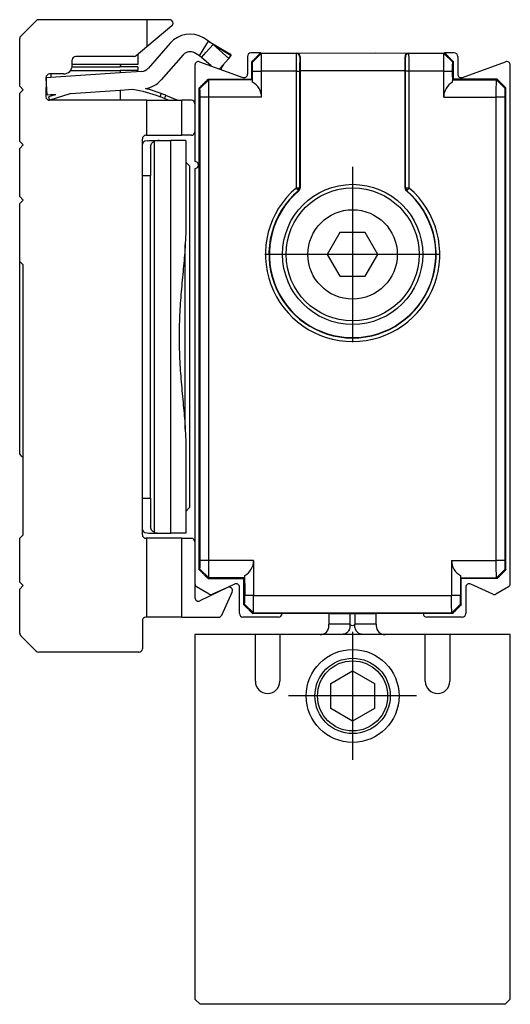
# Model space of a CAD drawing. Header units: millimetres. Extents: x -418 to 1025, y -151 to 443.
# Tile 30 of 52: x 265 to 293, y 4 to 60. Entities that reach past the tile are written whole.
import ezdxf

# ---------------------------------------------------------------- set-up
doc = ezdxf.new("R2010")
doc.units = ezdxf.units.MM
doc.linetypes.add('DOT_CENTER', pattern=[14, 12, -1, 0, -1])
doc.layers.add('1', color=7, linetype='Continuous')

# ---------------------------------------------------------------- blocks, each defined once
blk = doc.blocks.new('SOPORTE_SV2__34', base_point=(264.55, 24.248))
at = {"color": 7, "linetype": 'Continuous'}
for p, q in [((264.609, 59.406), (265.491, 60.289)), ((271.8, 60.348), (265.633, 60.348)), ((273.1, 60.348), (271.8, 60.348)), ((271.8, 60.348), (271.8, 58.796)), ((273.228, 59.994), (271.8, 58.796)), ((264.55, 56.548), (264.55, 59.265)), ((273.136, 59.01), (271.873, 57.567)), ((275.018, 58.618), (275.329, 59.131)), ((275.329, 59.131), (275.041, 59.305)), ((275.329, 59.131), (276.538, 58.398)), ((271.8, 58.796), (271.202, 58.294)), ((274.811, 58.276), (274.523, 58.45)), ((274.811, 58.276), (275.018, 58.618)), ((274.933, 58.193), (275.196, 58.486)), ((275.196, 58.486), (275.59, 58.925)), ((276.48, 58.131), (275.59, 58.925)), ((267.55, 57.748), (267.55, 58.048)), ((271.074, 58.248), (267.75, 58.248)), ((271.3, 58.376), (271.3, 57.798)), ((273.888, 58.351), (272.625, 56.908)), ((274.933, 58.193), (274.811, 58.276)), ((275.479, 57.706), (274.933, 58.193)), ((276.48, 58.131), (275.946, 57.536)), ((276.48, 58.131), (276.61, 58.307)), ((276.538, 58.398), (276.61, 58.307)), ((267.45, 57.448), (270.275, 57.448)), ((267.54, 57.648), (270.275, 57.648)), ((270.425, 57.798), (267.55, 57.798)), ((271.3, 57.648), (270.275, 57.648)), ((270.275, 57.448), (270.275, 57.314)), ((271.3, 57.448), (270.275, 57.448)), ((271.53, 57.398), (270.275, 57.314)), ((271.3, 57.798), (270.425, 57.798)), ((271.3, 57.648), (271.3, 57.448)), ((276.02, 57.543), (275.972, 57.566)), ((276.163, 57.778), (276.02, 57.543)), ((266.05, 57.048), (266.052, 57.034)), ((266.052, 57.034), (266.05, 55.948)), ((266.325, 57.052), (266.052, 57.034)), ((266.118, 56.036), (266.052, 57.034)), ((266.325, 57.248), (266.25, 57.248)), ((270.275, 57.314), (266.325, 57.052)), ((266.325, 57.248), (266.325, 57.052)), ((267.05, 57.248), (266.325, 57.248)), ((264.75, 56.348), (264.55, 56.548)), ((264.55, 56.148), (264.75, 56.348)), ((270.275, 56.312), (267.456, 56.125)), ((271.003, 56.36), (270.275, 56.312)), ((270.275, 56.312), (270.275, 55.748)), ((264.55, 53.398), (264.55, 56.148)), ((266.325, 56.05), (266.118, 56.036)), ((266.325, 55.981), (266.19, 55.938)), ((266.19, 55.938), (266.25, 55.748)), ((266.325, 55.771), (266.25, 55.748)), ((271.8, 55.748), (266.25, 55.748)), ((267.354, 56.094), (266.325, 55.771)), ((266.572, 56.058), (266.325, 55.981)), ((266.572, 56.058), (266.325, 56.05)), ((266.325, 56.05), (266.325, 55.981)), ((266.325, 55.771), (266.325, 55.748)), ((266.604, 56.068), (266.572, 56.058)), ((271.8, 53.748), (271.8, 55.748)), ((271.8, 55.748), (273.056, 55.748)), ((272.616, 56.141), (272.546, 55.954)), ((272.821, 55.845), (273.056, 55.748)), ((272.852, 55.919), (272.898, 56.03)), ((273.546, 55.76), (272.898, 56.03)), ((273.056, 55.748), (273.54, 55.748)), ((273.546, 55.76), (273.54, 55.748)), ((273.54, 55.748), (273.8, 55.748)), ((273.8, 53.748), (273.8, 55.748)), ((274.35, 55.748), (273.8, 55.748)), ((274.55, 55.548), (274.55, 53.948)), ((264.75, 53.198), (264.55, 53.398)), ((271.55, 53.247), (271.55, 53.548)), ((271.829, 53.443), (271.689, 53.407)), ((271.75, 53.748), (271.8, 53.748)), ((271.8, 53.748), (273.8, 53.748)), ((271.829, 53.443), (271.915, 53.448)), ((271.915, 53.448), (272.505, 53.448)), ((272.505, 53.448), (273.183, 53.448)), ((274.023, 53.448), (273.183, 53.448)), ((274.35, 53.748), (273.8, 53.748)), ((274.023, 53.448), (274.023, 48.209)), ((264.55, 52.998), (264.75, 53.198)), ((264.55, 50.248), (264.55, 52.998)), ((271.55, 51.448), (271.55, 53.247)), ((272.023, 53.048), (272.023, 51.448)), ((274.25, 51.998), (274.023, 52.225)), ((274.25, 51.998), (274.25, 32.498)), ((271.55, 33.048), (271.55, 51.448)), ((272.023, 33.048), (272.023, 51.448)), ((264.75, 50.048), (264.55, 50.248)), ((264.55, 49.848), (264.75, 50.048)), ((264.55, 46.548), (264.55, 49.848)), ((274.023, 48.209), (274, 47.512)), ((274, 36.983), (274, 47.512)), ((264.75, 46.348), (264.55, 46.548)), ((264.55, 42.248), (264.55, 46.548)), ((264.75, 30.948), (264.75, 46.348)), ((264.55, 35.548), (264.55, 42.248)), ((274, 36.983), (274.023, 36.286)), ((274.023, 36.286), (274.023, 31.048)), ((271.55, 31.248), (271.55, 33.048)), ((272.023, 33.048), (272.023, 31.448)), ((274.25, 32.498), (274.023, 32.27)), ((264.55, 30.748), (264.75, 30.948)), ((271.55, 30.948), (271.55, 31.248)), ((271.689, 31.088), (271.829, 31.052)), ((271.829, 31.052), (271.915, 31.048)), ((271.915, 31.048), (272.505, 31.048)), ((272.505, 31.048), (273.18, 31.048)), ((274.023, 31.048), (273.18, 31.048)), ((264.55, 28.248), (264.55, 30.748)), ((271.8, 30.748), (271.75, 30.748)), ((273.8, 30.748), (271.8, 30.748)), ((271.8, 26.248), (271.8, 30.748)), ((273.8, 26.248), (273.8, 30.748)), ((273.8, 30.748), (274.35, 30.748)), ((274.55, 30.548), (274.55, 28.151)), ((264.75, 28.048), (264.55, 28.248)), ((274.55, 28.151), (274.55, 27.361)), ((264.55, 27.848), (264.75, 28.048)), ((264.55, 25.33), (264.55, 27.848)), ((276.404, 27.945), (274.838, 27.181)), ((276.087, 26.366), (276.674, 27.684)), ((271.55, 26.048), (271.55, 24.448)), ((271.8, 26.248), (271.75, 26.248)), ((273.8, 26.248), (271.8, 26.248)), ((273.8, 26.248), (275.905, 26.248)), ((265.491, 24.306), (264.609, 25.189)), ((271.35, 24.248), (265.633, 24.248))]:
    blk.add_line(p, q, dxfattribs=at)
at = {"color": 3, "linetype": 'Continuous'}
for p, q in [((275.59, 58.925), (276.61, 58.307)), ((272.821, 55.845), (272.852, 55.919)), ((272.253, 31.088), (272.253, 53.407)), ((273.183, 50.102), (273.183, 53.448)), ((271.55, 51.448), (272.023, 51.448)), ((273.18, 31.048), (273.183, 50.102)), ((271.55, 33.048), (272.023, 33.048))]:
    blk.add_line(p, q, dxfattribs=at)
at = {"color": 7, "linetype": 'Continuous'}
for centre, radius, start, end in [((265.633, 60.148), 0.2, 90, 135), ((273.1, 60.148), 0.2, 310, 90), ((264.75, 59.265), 0.2, 135, 180), ((274.264, 58.022), 1.5, 58.8, 138.8), ((274.621, 57.964), 1.365, 44.7415, 58.761), ((274.264, 58.022), 0.5, 58.8, 138.8), ((267.75, 58.048), 0.2, 90, 180), ((271.074, 58.448), 0.2, 270, 310), ((267.05, 57.748), 0.5, 270, 360), ((270.425, 57.648), 0.15, 90, 180), ((271.496, 57.896), 0.5, 273.8, 318.8), ((266.25, 57.048), 0.2, 90, 180), ((271.496, 57.896), 1.5, 279.0954, 318.8), ((269.747, 48.46), 8, 69.5142, 80.9632), ((269.747, 48.46), 8.2, 69.5142, 75.977), ((266.25, 55.948), 0.2, 180, 270), ((269.747, 48.46), 8, 106.6368, 107.4), ((269.747, 48.46), 8, 67.4, 69.5142), ((269.747, 48.46), 8.2, 67.4, 69.5142), ((274.35, 55.548), 0.2, 360, 90), ((274.35, 53.948), 0.2, 270, 360), ((271.75, 53.548), 0.2, 90, 180), ((271.808, 53.163), 0.272, 115.9895, 161.8325), ((272.507, 52.634), 0.814, 90.1371, 108.2298), ((265.044, 35.911), 0.613, 216.3182, 241.3412), ((271.808, 31.332), 0.272, 198.1675, 244.0105), ((271.75, 30.948), 0.2, 180, 270), ((272.507, 31.861), 0.814, 251.7702, 269.8629), ((274.35, 30.548), 0.2, 360, 90), ((276.491, 27.765), 0.2, 336, 116), ((274.75, 27.361), 0.2, 180, 296), ((271.75, 26.048), 0.2, 90, 180), ((275.905, 26.448), 0.2, 270, 336), ((264.75, 25.33), 0.2, 180, 225), ((265.633, 24.448), 0.2, 225, 270), ((271.35, 24.448), 0.2, 270, 360)]:
    blk.add_arc(centre, radius, start, end, dxfattribs=at)
for points, knots in [([(272.023, 53.048), (272.025, 53.09), (272.028, 53.17), (272.069, 53.28), (272.147, 53.365), (272.216, 53.392), (272.253, 53.407)], [0, 0, 0, 0, 0.1284187, 0.2386804, 0.3451237, 0.4612568, 0.4612568, 0.4612568, 0.4612568]), ([(274, 47.512), (273.97, 47.11), (273.906, 46.267), (273.773, 44.987), (273.673, 43.634), (273.633, 42.248), (273.673, 40.861), (273.773, 39.508), (273.906, 38.228), (273.97, 37.385), (274, 36.983)], [0, 0, 0, 0, 1.208211, 2.536279, 3.860959, 5.277763, 6.694567, 8.019247, 9.347316, 10.555526, 10.555526, 10.555526, 10.555526]), ([(272.253, 31.088), (272.216, 31.103), (272.147, 31.13), (272.069, 31.215), (272.028, 31.325), (272.025, 31.405), (272.023, 31.448)], [0, 0, 0, 0, 0.1161331, 0.2225764, 0.3328381, 0.4612568, 0.4612568, 0.4612568, 0.4612568])]:
    blk.add_open_spline(points, degree=3, knots=knots, dxfattribs=at)
blk = doc.blocks.new('CABEZA_RANURADA_REGLA_SV2__35', base_point=(274.55, 4.152))
at = {"color": 7, "linetype": 'Continuous'}
for p, q in [((282.2, 26.452), (282.2, 25.841)), ((284.9, 25.842), (284.9, 26.452)), ((282.2, 25.752), (282.2, 25.841)), ((284.9, 25.842), (284.9, 25.752)), ((274.55, 25.252), (274.55, 4.452)), ((278, 25.252), (274.55, 25.252)), ((278, 22.592), (278, 25.252)), ((279.4, 25.252), (278, 25.252)), ((279.4, 25.252), (279.4, 22.592)), ((281.7, 25.252), (279.4, 25.252)), ((282.911, 25.252), (281.7, 25.252)), ((284.169, 25.252), (282.911, 25.252)), ((285.4, 25.252), (284.169, 25.252)), ((287.7, 25.252), (285.4, 25.252)), ((287.7, 22.592), (287.7, 25.252)), ((289.1, 25.252), (287.7, 25.252)), ((289.1, 25.252), (289.1, 22.592)), ((292.55, 25.252), (289.1, 25.252)), ((292.55, 4.452), (292.55, 25.252)), ((282.3, 22.466), (283.55, 23.187)), ((283.55, 23.187), (284.8, 22.466)), ((282.3, 21.039), (282.3, 22.466)), ((284.8, 22.466), (284.8, 21.039)), ((283.55, 20.317), (282.3, 21.039)), ((284.8, 21.039), (283.55, 20.317)), ((274.85, 4.152), (274.55, 4.452)), ((292.25, 4.152), (274.85, 4.152)), ((292.55, 4.452), (292.25, 4.152))]:
    blk.add_line(p, q, dxfattribs=at)
at = {"color": 3, "linetype": 'Continuous'}
for p, q in [((283.395, 26.452), (283.395, 25.841)), ((283.685, 26.452), (283.685, 25.842)), ((283.395, 25.841), (282.2, 25.841)), ((284.9, 25.842), (283.685, 25.842))]:
    blk.add_line(p, q, dxfattribs=at)
at = {"color": 7, "linetype": 'Continuous'}
for radius in [2.65, 2.15, 2]:
    blk.add_circle((283.55, 21.752), radius, dxfattribs=at)
for centre, radius, start, end in [((281.7, 25.752), 0.5, 270, 360), ((285.4, 25.752), 0.5, 180, 270), ((278.7, 22.592), 0.7, 180, 360), ((288.4, 22.592), 0.7, 180, 360)]:
    blk.add_arc(centre, radius, start, end, dxfattribs=at)
at = {"color": 3, "linetype": 'Continuous'}
for points, knots in [([(283.395, 25.841), (283.399, 25.768), (283.406, 25.621), (283.3, 25.423), (283.127, 25.281), (282.983, 25.262), (282.911, 25.252)], [0, 0, 0, 0, 0.2169612, 0.4331785, 0.6479076, 0.861469, 0.861469, 0.861469, 0.861469]), ([(283.685, 25.842), (283.669, 25.821), (283.634, 25.773), (283.54, 25.757), (283.447, 25.772), (283.411, 25.82), (283.395, 25.841)], [0, 0, 0, 0, 0.0785875, 0.1728894, 0.2669907, 0.345065, 0.345065, 0.345065, 0.345065]), ([(284.169, 25.252), (284.097, 25.262), (283.953, 25.281), (283.78, 25.424), (283.674, 25.622), (283.682, 25.769), (283.685, 25.842)], [0, 0, 0, 0, 0.2137172, 0.4286319, 0.6450706, 0.8622674, 0.8622674, 0.8622674, 0.8622674])]:
    blk.add_open_spline(points, degree=3, knots=knots, dxfattribs=at)
at = {"layer": '1', "color": 2, "linetype": 'DOT_CENTER'}
for p, q in [((283.55, 25.402), (283.55, 18.102)), ((287.2, 21.752), (279.9, 21.752))]:
    blk.add_line(p, q, dxfattribs=at)
blk = doc.blocks.new('REGLA_SV2-320__36', base_point=(274.55, 26.252))
at = {"color": 7, "linetype": 'Continuous'}
for p, q in [((278.3, 58.452), (277.75, 58.452)), ((278.3, 58.452), (280.367, 58.445)), ((280.367, 58.445), (284.873, 58.452)), ((284.873, 58.452), (286.733, 58.445)), ((286.733, 58.445), (288.8, 58.452)), ((289.35, 58.452), (288.8, 58.452)), ((274.818, 57.947), (277.282, 57.05)), ((277.55, 58.252), (277.55, 57.238)), ((277.8, 56.952), (277.8, 57.952)), ((289.3, 56.952), (289.3, 57.952)), ((289.55, 58.252), (289.55, 57.238)), ((289.818, 57.05), (292.282, 57.947)), ((274.55, 57.759), (274.55, 55.548)), ((280.55, 57.445), (280.55, 50.729)), ((286.55, 50.729), (286.55, 57.445)), ((292.55, 28.151), (292.55, 57.759)), ((275.3, 56.952), (277.8, 56.952)), ((277.8, 56.952), (277.838, 56.909)), ((289.3, 56.952), (289.265, 56.917)), ((291.8, 56.952), (289.3, 56.952)), ((274.8, 28.953), (274.8, 56.452)), ((292.3, 28.953), (292.3, 56.452)), ((274.55, 55.548), (274.55, 53.948)), ((274.55, 53.948), (274.55, 52.252)), ((274.55, 51.852), (274.55, 30.548)), ((282.828, 48.202), (282.107, 46.952)), ((284.272, 48.202), (282.828, 48.202)), ((284.993, 46.952), (284.272, 48.202)), ((282.107, 46.952), (282.828, 45.702)), ((284.272, 45.702), (284.993, 46.952)), ((282.828, 45.702), (284.272, 45.702)), ((274.55, 30.548), (274.55, 28.151)), ((275.3, 28.452), (277.35, 28.452)), ((276.808, 28.138), (276.404, 27.945)), ((277.35, 28.452), (277.385, 28.488)), ((277.35, 26.953), (277.35, 28.452)), ((289.75, 28.452), (289.715, 28.488)), ((291.8, 28.452), (289.75, 28.452)), ((289.75, 26.953), (289.75, 28.452)), ((291.545, 27.554), (290.292, 28.138)), ((275.37, 27.562), (274.65, 27.978)), ((276.404, 27.945), (275.555, 27.554)), ((277.092, 26.452), (277.092, 27.957)), ((290.008, 27.957), (290.008, 26.452)), ((292.45, 27.978), (291.73, 27.562)), ((279.517, 26.452), (277.85, 26.452)), ((282.2, 26.452), (279.517, 26.452)), ((282.2, 26.452), (284.9, 26.452)), ((287.583, 26.452), (284.9, 26.452)), ((289.25, 26.452), (287.583, 26.452)), ((279.317, 26.252), (277.292, 26.252)), ((289.808, 26.252), (287.783, 26.252))]:
    blk.add_line(p, q, dxfattribs=at)
at = {"color": 3, "linetype": 'Continuous'}
for p, q in [((280.339, 58.417), (280.367, 58.445)), ((286.733, 58.445), (286.761, 58.417)), ((278.335, 58.417), (277.835, 57.917)), ((280.339, 58.417), (278.335, 58.417)), ((280.539, 58.217), (280.557, 58.235)), ((286.543, 58.235), (286.561, 58.217)), ((288.763, 58.416), (286.761, 58.417)), ((289.265, 57.917), (288.763, 58.416)), ((277.844, 57.417), (278.352, 57.417)), ((280.326, 57.417), (278.352, 57.417)), ((280.326, 57.417), (280.326, 50.74)), ((280.526, 57.417), (280.526, 50.74)), ((280.55, 57.445), (286.55, 57.445)), ((286.567, 50.737), (286.574, 57.417)), ((288.748, 57.417), (286.774, 57.417)), ((286.774, 50.74), (286.774, 57.417)), ((288.748, 57.417), (289.256, 57.417)), ((275.335, 56.917), (274.835, 56.417)), ((277.838, 56.909), (275.335, 56.917)), ((289.265, 56.917), (291.763, 56.916)), ((292.263, 56.414), (291.763, 56.916)), ((275.352, 55.917), (274.844, 55.917)), ((278.352, 55.917), (275.352, 55.917)), ((288.748, 55.917), (291.748, 55.917)), ((292.256, 55.917), (291.748, 55.917)), ((280.478, 50.67), (280.416, 50.634)), ((280.455, 50.588), (280.507, 50.657)), ((280.478, 50.67), (280.466, 50.74)), ((280.507, 50.657), (280.526, 50.74)), ((286.567, 50.737), (286.593, 50.657)), ((286.593, 50.657), (286.638, 50.585)), ((286.622, 50.67), (286.634, 50.74)), ((286.622, 50.67), (286.684, 50.634)), ((275.352, 29.488), (274.844, 29.488)), ((277.902, 29.488), (275.352, 29.488)), ((289.198, 29.488), (291.748, 29.488)), ((292.256, 29.488), (291.748, 29.488)), ((275.335, 28.488), (274.835, 28.988)), ((291.765, 28.488), (292.265, 28.988)), ((277.385, 28.488), (275.335, 28.488)), ((289.715, 28.488), (291.765, 28.488)), ((277.385, 26.988), (277.885, 26.488)), ((277.902, 27.488), (277.394, 27.488)), ((277.902, 27.488), (289.198, 27.488)), ((289.706, 27.488), (289.198, 27.488)), ((289.215, 26.488), (289.715, 26.988)), ((277.885, 26.488), (289.215, 26.488))]:
    blk.add_line(p, q, dxfattribs=at)
at = {"color": 7, "linetype": 'Continuous'}
for radius in [4, 3.8, 2.55]:
    blk.add_circle((283.55, 46.952), radius, dxfattribs=at)
for centre, radius, start, end in [((277.75, 58.252), 0.2, 90, 180), ((280.355, 58.244), 0.202, 357.5161, 86.5244), ((286.745, 58.244), 0.202, 93.4756, 182.4839), ((289.35, 58.252), 0.2, 360, 90.0044), ((274.75, 57.759), 0.2, 70, 180), ((292.35, 57.759), 0.2, 0, 110), ((277.35, 57.238), 0.2, 250, 0), ((277.354, 55.914), 0.998, 0.2188, 60.6459), ((289.746, 55.914), 0.998, 119.3541, 179.7812), ((289.75, 57.238), 0.2, 180, 289.9575), ((274.55, 52.052), 0.2, 270, 90), ((283.545, 46.952), 4.771, 130.3567, 49.5815), ((283.55, 46.952), 4.75, 130.2754, 49.7246), ((280.347, 50.731), 0.203, 310.6981, 359.5773), ((286.75, 50.729), 0.2, 180.0338, 229.6908), ((276.904, 29.491), 0.998, 299.3541, 359.7812), ((290.196, 29.491), 0.998, 180.2188, 240.6459), ((274.75, 28.151), 0.2, 180, 240), ((276.892, 27.957), 0.2, 0, 115), ((290.208, 27.957), 0.2, 65, 180), ((292.35, 28.151), 0.2, 300, 0), ((275.47, 27.735), 0.2, 240, 295), ((291.63, 27.735), 0.2, 245, 300), ((277.292, 26.452), 0.2, 180, 270), ((279.317, 26.452), 0.2, 270, 360), ((287.783, 26.452), 0.2, 180, 270), ((289.808, 26.452), 0.2, 269.9557, 0)]:
    blk.add_arc(centre, radius, start, end, dxfattribs=at)
at = {"color": 3, "linetype": 'Continuous'}
for centre, radius, start, end in [((280.339, 58.217), 0.2, 0.0175, 89.9825), ((286.761, 58.217), 0.2, 90.0175, 179.9825), ((283.55, 46.952), 4.974, 130.4063, 49.5937)]:
    blk.add_arc(centre, radius, start, end, dxfattribs=at)
at = {"color": 7, "linetype": 'Continuous'}
for points in [[(278.3, 58.452), (278.258, 58.411), (278.175, 58.327), (278.05, 58.202), (277.925, 58.077), (277.842, 57.994), (277.8, 57.952)], [(288.8, 58.452), (288.842, 58.411), (288.925, 58.327), (289.05, 58.202), (289.175, 58.077), (289.258, 57.994), (289.3, 57.952)], [(278.352, 55.917), (278.352, 56.042), (278.352, 56.292), (278.352, 56.667), (278.352, 57.042), (278.352, 57.292), (278.352, 57.417)], [(288.748, 55.917), (288.748, 56.042), (288.748, 56.292), (288.748, 56.667), (288.748, 57.042), (288.748, 57.292), (288.748, 57.417)], [(275.3, 56.952), (275.258, 56.911), (275.175, 56.827), (275.05, 56.702), (274.925, 56.577), (274.842, 56.494), (274.8, 56.452)], [(292.3, 56.452), (292.258, 56.494), (292.175, 56.577), (292.05, 56.702), (291.925, 56.827), (291.842, 56.911), (291.8, 56.952)], [(275.352, 29.488), (275.352, 31.69), (275.352, 36.095), (275.352, 42.702), (275.352, 49.31), (275.352, 53.715), (275.352, 55.917)], [(291.748, 29.488), (291.748, 31.69), (291.748, 36.095), (291.748, 42.702), (291.748, 49.31), (291.748, 53.715), (291.748, 55.917)], [(277.902, 29.488), (277.902, 29.321), (277.902, 28.988), (277.902, 28.488), (277.902, 27.988), (277.902, 27.654), (277.902, 27.488)], [(289.198, 29.488), (289.198, 29.321), (289.198, 28.988), (289.198, 28.488), (289.198, 27.988), (289.198, 27.654), (289.198, 27.488)], [(274.8, 28.953), (274.842, 28.911), (274.925, 28.828), (275.05, 28.703), (275.175, 28.578), (275.258, 28.494), (275.3, 28.452)], [(291.8, 28.452), (291.842, 28.494), (291.925, 28.578), (292.05, 28.703), (292.175, 28.828), (292.258, 28.911), (292.3, 28.953)], [(277.35, 26.953), (277.392, 26.911), (277.475, 26.828), (277.6, 26.703), (277.725, 26.578), (277.808, 26.494), (277.85, 26.452)], [(289.75, 26.953), (289.708, 26.911), (289.625, 26.828), (289.5, 26.703), (289.375, 26.578), (289.292, 26.494), (289.25, 26.452)]]:
    blk.add_open_spline(points, degree=3, dxfattribs=at)
for points, knots in [([(278.3, 58.452), (278.302, 58.45), (278.308, 58.444), (278.318, 58.435), (278.327, 58.425), (278.333, 58.42), (278.335, 58.417)], [0, 0, 0, 0, 0.00925697, 0.02468526, 0.04037778, 0.04979131, 0.04979131, 0.04979131, 0.04979131]), ([(288.8, 58.452), (288.798, 58.45), (288.792, 58.444), (288.782, 58.435), (288.772, 58.425), (288.766, 58.418), (288.763, 58.416)], [0, 0, 0, 0, 0.00925697, 0.02468526, 0.04148451, 0.05200478, 0.05200478, 0.05200478, 0.05200478]), ([(277.8, 57.952), (277.802, 57.95), (277.808, 57.944), (277.818, 57.935), (277.827, 57.925), (277.833, 57.919), (277.835, 57.917)], [0, 0, 0, 0, 0.00925697, 0.02468526, 0.04034847, 0.04973271, 0.04973271, 0.04973271, 0.04973271]), ([(277.844, 57.417), (277.844, 57.48), (277.843, 57.596), (277.842, 57.741), (277.84, 57.845), (277.837, 57.895), (277.835, 57.917)], [0, 0, 0, 0, 0.1875059, 0.3486005, 0.4340972, 0.4999579, 0.4999579, 0.4999579, 0.4999579]), ([(278.352, 57.417), (278.352, 57.464), (278.352, 57.557), (278.352, 57.726), (278.35, 57.914), (278.348, 58.108), (278.344, 58.258), (278.342, 58.353), (278.338, 58.4), (278.336, 58.414), (278.335, 58.417)], [0, 0, 0, 0, 0.140114, 0.277951, 0.507517, 0.705284, 0.858762, 0.958853, 0.989249, 1.000271, 1.000271, 1.000271, 1.000271]), ([(280.557, 58.235), (280.555, 58.118), (280.55, 57.855), (280.55, 57.592), (280.55, 57.445)], [0, 0, 0, 0, 0.3500705, 0.7895078, 0.7895078, 0.7895078, 0.7895078]), ([(286.55, 57.445), (286.55, 57.592), (286.55, 57.855), (286.545, 58.118), (286.543, 58.235)], [0, 0, 0, 0, 0.4394373, 0.7895079, 0.7895079, 0.7895079, 0.7895079]), ([(288.748, 57.417), (288.748, 57.464), (288.748, 57.557), (288.748, 57.726), (288.75, 57.914), (288.752, 58.093), (288.755, 58.223), (288.757, 58.308), (288.759, 58.366), (288.762, 58.399), (288.763, 58.412), (288.763, 58.416)], [0, 0, 0, 0, 0.1401138, 0.2779513, 0.5075168, 0.7052841, 0.8132446, 0.8983475, 0.9588548, 0.9884057, 0.9985498, 0.9985498, 0.9985498, 0.9985498]), ([(289.256, 57.417), (289.256, 57.48), (289.257, 57.596), (289.258, 57.741), (289.26, 57.845), (289.263, 57.895), (289.265, 57.917)], [0, 0, 0, 0, 0.1875059, 0.3486005, 0.4340972, 0.4999579, 0.4999579, 0.4999579, 0.4999579]), ([(289.3, 57.952), (289.298, 57.95), (289.292, 57.944), (289.284, 57.936), (289.274, 57.927), (289.269, 57.921), (289.265, 57.917)], [0, 0, 0, 0, 0.00925697, 0.02468526, 0.03409517, 0.04973271, 0.04973271, 0.04973271, 0.04973271]), ([(277.838, 56.909), (277.84, 56.995), (277.844, 57.164), (277.844, 57.334), (277.844, 57.417)], [0, 0, 0, 0, 0.2575354, 0.5086719, 0.5086719, 0.5086719, 0.5086719]), ([(289.265, 56.917), (289.262, 57.001), (289.256, 57.167), (289.256, 57.334), (289.256, 57.417)], [0, 0, 0, 0, 0.2501851, 0.5002643, 0.5002643, 0.5002643, 0.5002643]), ([(275.3, 56.952), (275.302, 56.95), (275.308, 56.944), (275.318, 56.935), (275.327, 56.925), (275.333, 56.92), (275.335, 56.917)], [0, 0, 0, 0, 0.00925697, 0.02468526, 0.04037778, 0.04979131, 0.04979131, 0.04979131, 0.04979131]), ([(275.352, 55.917), (275.352, 55.964), (275.352, 56.057), (275.352, 56.226), (275.35, 56.414), (275.348, 56.608), (275.344, 56.758), (275.342, 56.853), (275.338, 56.9), (275.336, 56.914), (275.335, 56.917)], [0, 0, 0, 0, 0.140114, 0.277951, 0.507517, 0.705284, 0.858762, 0.958853, 0.989249, 1.000271, 1.000271, 1.000271, 1.000271]), ([(277.844, 56.783), (277.843, 56.804), (277.842, 56.837), (277.84, 56.877), (277.838, 56.898), (277.838, 56.908), (277.838, 56.909)], [0, 0, 0, 0, 0.0617688, 0.0977246, 0.1220643, 0.1255414, 0.1255414, 0.1255414, 0.1255414]), ([(289.256, 56.783), (289.256, 56.806), (289.256, 56.851), (289.262, 56.895), (289.265, 56.917)], [0, 0, 0, 0, 0.0669414, 0.1342792, 0.1342792, 0.1342792, 0.1342792]), ([(291.748, 55.917), (291.748, 55.964), (291.748, 56.057), (291.748, 56.226), (291.75, 56.414), (291.752, 56.593), (291.755, 56.723), (291.757, 56.808), (291.759, 56.866), (291.762, 56.899), (291.763, 56.912), (291.763, 56.916)], [0, 0, 0, 0, 0.1401138, 0.2779513, 0.5075168, 0.7052841, 0.8132446, 0.8983475, 0.9588548, 0.9884057, 0.9985498, 0.9985498, 0.9985498, 0.9985498]), ([(291.763, 56.916), (291.766, 56.918), (291.772, 56.925), (291.782, 56.935), (291.792, 56.944), (291.798, 56.95), (291.8, 56.952)], [0, 0, 0, 0, 0.01052027, 0.02731953, 0.04274781, 0.05200478, 0.05200478, 0.05200478, 0.05200478]), ([(274.8, 56.452), (274.802, 56.45), (274.808, 56.444), (274.818, 56.435), (274.827, 56.425), (274.833, 56.419), (274.835, 56.417)], [0, 0, 0, 0, 0.00925697, 0.02468526, 0.04034847, 0.04973271, 0.04973271, 0.04973271, 0.04973271]), ([(274.844, 55.917), (274.844, 55.98), (274.843, 56.096), (274.842, 56.241), (274.84, 56.345), (274.837, 56.395), (274.835, 56.417)], [0, 0, 0, 0, 0.1875292, 0.3485991, 0.4340958, 0.4999565, 0.4999565, 0.4999565, 0.4999565]), ([(292.256, 55.917), (292.256, 55.98), (292.257, 56.096), (292.258, 56.241), (292.26, 56.344), (292.262, 56.393), (292.263, 56.414)], [0, 0, 0, 0, 0.1875292, 0.3485991, 0.4332468, 0.4965283, 0.4965283, 0.4965283, 0.4965283]), ([(292.263, 56.414), (292.265, 56.417), (292.272, 56.424), (292.282, 56.435), (292.292, 56.444), (292.298, 56.45), (292.3, 56.452)], [0, 0, 0, 0, 0.01135503, 0.02898645, 0.04441473, 0.0536717, 0.0536717, 0.0536717, 0.0536717]), ([(274.844, 29.488), (274.844, 31.69), (274.844, 36.095), (274.844, 42.702), (274.844, 49.31), (274.844, 53.715), (274.844, 55.917)], [0, 0, 0, 0, 6.607471, 13.21494, 19.822409, 26.42988, 26.42988, 26.42988, 26.42988]), ([(292.256, 29.488), (292.256, 31.69), (292.256, 36.095), (292.256, 42.702), (292.256, 49.31), (292.256, 53.715), (292.256, 55.917)], [0, 0, 0, 0, 6.607471, 13.21494, 19.822409, 26.42988, 26.42988, 26.42988, 26.42988]), ([(274.835, 28.988), (274.837, 29.01), (274.84, 29.06), (274.842, 29.164), (274.843, 29.309), (274.844, 29.425), (274.844, 29.488)], [0, 0, 0, 0, 0.0658608, 0.1513568, 0.3124262, 0.4999565, 0.4999565, 0.4999565, 0.4999565]), ([(275.335, 28.488), (275.336, 28.491), (275.338, 28.505), (275.342, 28.552), (275.344, 28.647), (275.348, 28.797), (275.35, 28.991), (275.352, 29.179), (275.352, 29.348), (275.352, 29.441), (275.352, 29.488)], [0, 0, 0, 0, 0.011021, 0.041418, 0.141509, 0.294986, 0.492754, 0.722319, 0.860157, 1.000271, 1.000271, 1.000271, 1.000271]), ([(291.765, 28.488), (291.764, 28.491), (291.762, 28.505), (291.758, 28.552), (291.756, 28.647), (291.752, 28.797), (291.75, 28.991), (291.748, 29.179), (291.748, 29.348), (291.748, 29.441), (291.748, 29.488)], [0, 0, 0, 0, 0.011021, 0.041418, 0.141509, 0.294986, 0.492754, 0.722319, 0.860157, 1.000271, 1.000271, 1.000271, 1.000271]), ([(292.265, 28.988), (292.263, 29.01), (292.26, 29.06), (292.258, 29.164), (292.257, 29.309), (292.256, 29.425), (292.256, 29.488)], [0, 0, 0, 0, 0.0658608, 0.1513568, 0.3124262, 0.4999565, 0.4999565, 0.4999565, 0.4999565]), ([(274.8, 28.953), (274.802, 28.955), (274.808, 28.961), (274.818, 28.97), (274.827, 28.98), (274.833, 28.986), (274.835, 28.988)], [0, 0, 0, 0, 0.00925697, 0.02468526, 0.04034847, 0.0497327, 0.0497327, 0.0497327, 0.0497327]), ([(292.265, 28.988), (292.267, 28.986), (292.273, 28.98), (292.282, 28.97), (292.292, 28.961), (292.298, 28.955), (292.3, 28.953)], [0, 0, 0, 0, 0.00938423, 0.02504745, 0.04047573, 0.0497327, 0.0497327, 0.0497327, 0.0497327]), ([(275.3, 28.452), (275.302, 28.455), (275.308, 28.461), (275.318, 28.47), (275.327, 28.48), (275.333, 28.485), (275.335, 28.488)], [0, 0, 0, 0, 0.00925697, 0.02468526, 0.04037778, 0.04979131, 0.04979131, 0.04979131, 0.04979131]), ([(277.385, 28.488), (277.386, 28.491), (277.388, 28.503), (277.39, 28.531), (277.392, 28.572), (277.393, 28.605), (277.394, 28.622)], [0, 0, 0, 0, 0.0097909, 0.0365068, 0.0833998, 0.1342311, 0.1342311, 0.1342311, 0.1342311]), ([(277.385, 28.488), (277.388, 28.321), (277.394, 27.988), (277.394, 27.654), (277.394, 27.488)], [0, 0, 0, 0, 0.500188, 1.000209, 1.000209, 1.000209, 1.000209]), ([(289.706, 28.622), (289.706, 28.599), (289.706, 28.554), (289.712, 28.51), (289.715, 28.488)], [0, 0, 0, 0, 0.0669478, 0.1343296, 0.1343296, 0.1343296, 0.1343296]), ([(289.715, 28.488), (289.712, 28.321), (289.706, 27.988), (289.706, 27.654), (289.706, 27.488)], [0, 0, 0, 0, 0.500143, 1.000159, 1.000159, 1.000159, 1.000159]), ([(291.765, 28.488), (291.767, 28.485), (291.773, 28.48), (291.782, 28.47), (291.792, 28.461), (291.798, 28.455), (291.8, 28.452)], [0, 0, 0, 0, 0.00941354, 0.02510606, 0.04053434, 0.04979131, 0.04979131, 0.04979131, 0.04979131]), ([(277.35, 26.953), (277.352, 26.955), (277.358, 26.961), (277.367, 26.97), (277.377, 26.98), (277.383, 26.986), (277.385, 26.988)], [0, 0, 0, 0, 0.00927851, 0.02468526, 0.04034851, 0.04973277, 0.04973277, 0.04973277, 0.04973277]), ([(277.385, 26.988), (277.386, 27.01), (277.39, 27.06), (277.392, 27.164), (277.393, 27.309), (277.393, 27.425), (277.394, 27.488)], [0, 0, 0, 0, 0.0658582, 0.1513568, 0.312444, 0.4999575, 0.4999575, 0.4999575, 0.4999575]), ([(277.885, 26.488), (277.886, 26.491), (277.888, 26.505), (277.892, 26.552), (277.894, 26.647), (277.898, 26.797), (277.9, 26.991), (277.902, 27.179), (277.902, 27.348), (277.902, 27.441), (277.902, 27.488)], [0, 0, 0, 0, 0.011021, 0.041418, 0.141509, 0.294986, 0.492754, 0.722319, 0.860157, 1.000271, 1.000271, 1.000271, 1.000271]), ([(289.215, 26.488), (289.214, 26.491), (289.212, 26.505), (289.208, 26.552), (289.206, 26.647), (289.202, 26.797), (289.2, 26.991), (289.198, 27.179), (289.198, 27.348), (289.198, 27.441), (289.198, 27.488)], [0, 0, 0, 0, 0.011021, 0.041418, 0.141509, 0.294986, 0.492754, 0.722319, 0.860157, 1.000271, 1.000271, 1.000271, 1.000271]), ([(289.715, 26.988), (289.714, 27.01), (289.71, 27.06), (289.708, 27.164), (289.707, 27.309), (289.707, 27.425), (289.706, 27.488)], [0, 0, 0, 0, 0.0658582, 0.1513568, 0.3124441, 0.4999575, 0.4999575, 0.4999575, 0.4999575]), ([(289.75, 26.953), (289.748, 26.955), (289.742, 26.961), (289.733, 26.97), (289.723, 26.98), (289.717, 26.986), (289.715, 26.988)], [0, 0, 0, 0, 0.00927851, 0.02468526, 0.04034851, 0.04973277, 0.04973277, 0.04973277, 0.04973277]), ([(277.85, 26.452), (277.852, 26.455), (277.858, 26.461), (277.867, 26.47), (277.877, 26.48), (277.883, 26.485), (277.885, 26.488)], [0, 0, 0, 0, 0.00925697, 0.02468526, 0.04037778, 0.04979131, 0.04979131, 0.04979131, 0.04979131]), ([(289.25, 26.452), (289.248, 26.455), (289.242, 26.461), (289.234, 26.469), (289.224, 26.478), (289.219, 26.484), (289.215, 26.488)], [0, 0, 0, 0, 0.00925697, 0.02468526, 0.0341025, 0.04979131, 0.04979131, 0.04979131, 0.04979131])]:
    blk.add_open_spline(points, degree=3, knots=knots, dxfattribs=at)
at = {"color": 3, "linetype": 'Continuous'}
for points, knots in [([(280.339, 58.417), (280.338, 58.406), (280.335, 58.379), (280.333, 58.314), (280.331, 58.226), (280.329, 58.094), (280.328, 57.951), (280.326, 57.793), (280.326, 57.652), (280.326, 57.526), (280.326, 57.45), (280.326, 57.417)], [0, 0, 0, 0, 0.035414, 0.081239, 0.193534, 0.298888, 0.478469, 0.62194, 0.772976, 0.902024, 1.000099, 1.000099, 1.000099, 1.000099]), ([(280.539, 58.217), (280.537, 58.182), (280.532, 58.103), (280.529, 57.983), (280.528, 57.852), (280.526, 57.707), (280.526, 57.561), (280.526, 57.46), (280.526, 57.417)], [0, 0, 0, 0, 0.1050436, 0.2391449, 0.3600386, 0.4975934, 0.6726897, 0.8001214, 0.8001214, 0.8001214, 0.8001214]), ([(286.574, 57.417), (286.574, 57.469), (286.574, 57.57), (286.574, 57.724), (286.572, 57.86), (286.571, 57.973), (286.567, 58.085), (286.563, 58.164), (286.561, 58.217)], [0, 0, 0, 0, 0.1541679, 0.3025279, 0.4631574, 0.5609765, 0.6412741, 0.8000977, 0.8000977, 0.8000977, 0.8000977]), ([(286.774, 57.417), (286.774, 57.482), (286.774, 57.608), (286.774, 57.781), (286.773, 57.927), (286.772, 58.034), (286.77, 58.129), (286.769, 58.212), (286.767, 58.284), (286.766, 58.34), (286.764, 58.379), (286.763, 58.406), (286.761, 58.415), (286.761, 58.417)], [0, 0, 0, 0, 0.192702, 0.378159, 0.52087, 0.628295, 0.701212, 0.805839, 0.876355, 0.91886, 0.97119, 0.994671, 1.000122, 1.000122, 1.000122, 1.000122]), ([(280.326, 57.417), (280.338, 57.417), (280.362, 57.417), (280.398, 57.417), (280.433, 57.417), (280.464, 57.417), (280.489, 57.417), (280.509, 57.417), (280.52, 57.417), (280.525, 57.417), (280.526, 57.417)], [0, 0, 0, 0, 0.0360536, 0.0729059, 0.1084002, 0.1401819, 0.1661518, 0.1849376, 0.1980905, 0.1999695, 0.1999695, 0.1999695, 0.1999695]), ([(286.774, 57.417), (286.762, 57.417), (286.738, 57.417), (286.702, 57.417), (286.667, 57.417), (286.636, 57.417), (286.611, 57.417), (286.591, 57.417), (286.58, 57.417), (286.575, 57.417), (286.574, 57.417)], [0, 0, 0, 0, 0.0360536, 0.0729059, 0.1084002, 0.1401819, 0.1661518, 0.1849376, 0.1980905, 0.1999695, 0.1999695, 0.1999695, 0.1999695]), ([(280.466, 50.74), (280.456, 50.74), (280.434, 50.74), (280.4, 50.74), (280.364, 50.74), (280.338, 50.74), (280.326, 50.74)], [0, 0, 0, 0, 0.0303914, 0.0644522, 0.1015212, 0.1401818, 0.1401818, 0.1401818, 0.1401818]), ([(280.326, 50.74), (280.334, 50.731), (280.35, 50.711), (280.374, 50.683), (280.396, 50.658), (280.41, 50.641), (280.416, 50.634)], [0, 0, 0, 0, 0.0386798, 0.0757296, 0.1098603, 0.1401818, 0.1401818, 0.1401818, 0.1401818]), ([(280.416, 50.634), (280.421, 50.628), (280.429, 50.619), (280.441, 50.605), (280.449, 50.596), (280.454, 50.589), (280.455, 50.588)], [0, 0, 0, 0, 0.02345553, 0.03320729, 0.05646514, 0.05978769, 0.05978769, 0.05978769, 0.05978769]), ([(280.455, 50.588), (280.456, 50.588), (280.459, 50.586), (280.467, 50.583), (280.474, 50.579), (280.479, 50.577), (280.479, 50.576)], [0, 0, 0, 0, 0.00144257, 0.0115406, 0.02489663, 0.02680463, 0.02680463, 0.02680463, 0.02680463]), ([(280.526, 50.74), (280.525, 50.74), (280.519, 50.74), (280.508, 50.74), (280.489, 50.74), (280.474, 50.74), (280.466, 50.74)], [0, 0, 0, 0, 0.00203021, 0.01624166, 0.03502456, 0.05981815, 0.05981815, 0.05981815, 0.05981815]), ([(280.478, 50.67), (280.481, 50.669), (280.491, 50.664), (280.5, 50.66), (280.507, 50.657)], [0, 0, 0, 0, 0.01017344, 0.03230279, 0.03230279, 0.03230279, 0.03230279]), ([(280.526, 50.74), (280.526, 50.74), (280.529, 50.739), (280.537, 50.735), (280.545, 50.731), (280.549, 50.729), (280.55, 50.729)], [0, 0, 0, 0, 0.00145124, 0.0116099, 0.02504613, 0.0269656, 0.0269656, 0.0269656, 0.0269656]), ([(286.55, 50.729), (286.55, 50.729), (286.554, 50.731), (286.559, 50.733), (286.565, 50.736), (286.567, 50.737), (286.567, 50.737)], [0, 0, 0, 0, 0.00137004, 0.01096029, 0.01821114, 0.01924697, 0.01924697, 0.01924697, 0.01924697]), ([(286.634, 50.74), (286.626, 50.74), (286.612, 50.74), (286.592, 50.741), (286.578, 50.739), (286.57, 50.738), (286.567, 50.737)], [0, 0, 0, 0, 0.02468616, 0.04357649, 0.05923686, 0.06707415, 0.06707415, 0.06707415, 0.06707415]), ([(286.622, 50.67), (286.619, 50.669), (286.609, 50.664), (286.6, 50.66), (286.593, 50.657)], [0, 0, 0, 0, 0.01017344, 0.03230279, 0.03230279, 0.03230279, 0.03230279]), ([(286.621, 50.576), (286.621, 50.577), (286.624, 50.578), (286.63, 50.581), (286.635, 50.583), (286.638, 50.585), (286.638, 50.585)], [0, 0, 0, 0, 0.00136045, 0.01088359, 0.0180837, 0.01911228, 0.01911228, 0.01911228, 0.01911228]), ([(286.774, 50.74), (286.762, 50.74), (286.736, 50.74), (286.7, 50.74), (286.666, 50.74), (286.644, 50.74), (286.634, 50.74)], [0, 0, 0, 0, 0.0386422, 0.0757296, 0.1098697, 0.1401818, 0.1401818, 0.1401818, 0.1401818]), ([(286.638, 50.585), (286.64, 50.586), (286.643, 50.589), (286.655, 50.597), (286.666, 50.614), (286.678, 50.627), (286.684, 50.634)], [0, 0, 0, 0, 0.0067237, 0.0134474, 0.04114761, 0.06718641, 0.06718641, 0.06718641, 0.06718641]), ([(286.684, 50.634), (286.69, 50.641), (286.704, 50.658), (286.727, 50.683), (286.745, 50.716), (286.765, 50.732), (286.774, 50.74)], [0, 0, 0, 0, 0.0302811, 0.0644522, 0.102443, 0.1406454, 0.1406454, 0.1406454, 0.1406454])]:
    blk.add_open_spline(points, degree=3, knots=knots, dxfattribs=at)
at = {"layer": '1', "color": 2, "linetype": 'DOT_CENTER'}
for p, q in [((283.55, 51.952), (283.55, 41.952)), ((288.55, 46.952), (278.55, 46.952))]:
    blk.add_line(p, q, dxfattribs=at)
blk = doc.blocks.new('REGLA_SV2-320__37', base_point=(274.55, 26.252))
blk.add_blockref('REGLA_SV2-320__36', (274.55, 26.252))
blk = doc.blocks.new('REGLA_SV2-320mm__38', base_point=(264.55, 4.152))
for name, p in [('SOPORTE_SV2__34', (264.55, 24.248)), ('REGLA_SV2-320__37', (274.55, 26.252)), ('CABEZA_RANURADA_REGLA_SV2__35', (274.55, 4.152))]:
    blk.add_blockref(name, p)
blk = doc.blocks.new('Left1', base_point=(278.55, 32.25))
blk.add_blockref('REGLA_SV2-320mm__38', (264.55, 4.152))

msp = doc.modelspace()

# ---------------------------------------------------------------- block references
msp.add_blockref('Left1', (278.55, 32.25))

doc.saveas('drawing.dxf')
